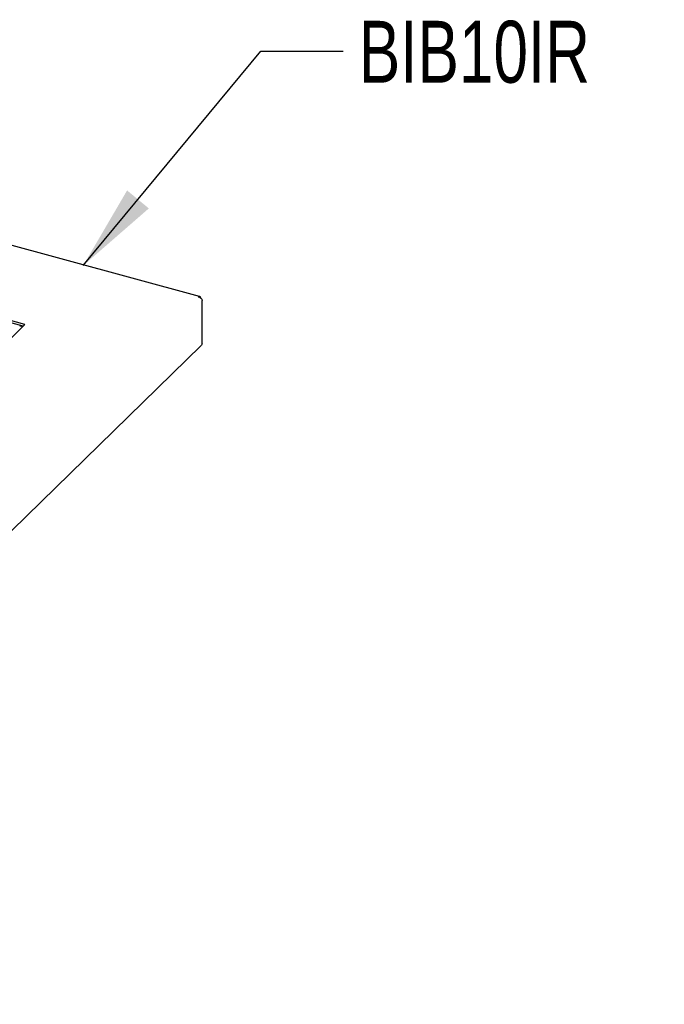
# Model space of a CAD drawing. Header units: inches. Extents: x 38 to 161, y 20 to 119.
# Tile 28 of 28: x 147 to 158, y 80 to 98. Entities that reach past the tile are written whole.
import ezdxf

# ---------------------------------------------------------------- set-up
doc = ezdxf.new("R2010")
doc.units = ezdxf.units.IN
doc.header["$LTSCALE"] = 12
doc.header["$MEASUREMENT"] = 0
doc.layers.add('FORMAT', color=7, linetype='Continuous')
doc.styles.add('SLDTEXTSTYLE0', font='TXT', dxfattribs={"width": 0.75})
doc.dimstyles.new('SLDDIMSTYLE2', dxfattribs={"dimtxt": 0.18, "dimasz": 1.56, "dimexe": 0, "dimexo": 0.0625, "dimgap": 0, "dimtad": 0, "dimtih": 1, "dimtoh": 1, "dimdec": 0, "dimrnd": 1e-09, "dimzin": 0, "dimdsep": 46, "dimlunit": 5, "dimtxsty": 'Standard', "dimsah": 1, "dimcen": 0.09, "dimadec": 0, "dimazin": 0, "dimtfac": 1.56, "dimtdec": 0, "dimtofl": 0, "dimtmove": 0, "dimatfit": 3, "dimfxl": 1, "dimfrac": 2, "dimtolj": 1, "dimtzin": 0, "dimarcsym": 0})

msp = doc.modelspace()

# ---------------------------------------------------------------- linework, layer by layer
at = {"color": 7, "linetype": 'Continuous', "lineweight": 25}
for p, q in [((149.7847, 92.9955), (135.5669, 96.8596)), ((146.6112, 92.4885), (136.5288, 95.2286)), ((146.5798, 92.4579), (136.5288, 95.1896)), ((149.8306, 92.1418), (149.8306, 92.9225)), ((136.5305, 82.6495), (146.6112, 92.4885)), ((137.5489, 80.134), (149.8121, 92.1033))]:
    msp.add_line(p, q, dxfattribs=at)
msp.add_arc((146.5476, 92.5864), 0.129, 255.38113, 281.23094, dxfattribs=at)
for points, knots in [([(149.807, 92.9657), (149.8058, 92.9703), (149.8026, 92.9825), (149.792, 92.9938), (149.7769, 92.9985), (149.7655, 92.9927), (149.7598, 92.9898)], [0, 0, 0, 0, 0.16773986, 0.4451599, 0.72257995, 1, 1, 1, 1]), ([(149.7598, 92.9898), (149.7686, 92.9884), (149.7774, 92.9854), (149.7939, 92.9769), (149.8015, 92.9714), (149.8144, 92.9587), (149.8197, 92.9516), (149.8274, 92.937), (149.8298, 92.9295), (149.8306, 92.9225)], [0, 0, 0, 0, 0.25, 0.25, 0.5, 0.5, 0.75, 0.75, 1, 1, 1, 1]), ([(149.8306, 92.1418), (149.8291, 92.1345), (149.8261, 92.1197), (149.8167, 92.1089), (149.812, 92.1034)], [0, 0, 0, 0, 0.4925496, 1, 1, 1, 1])]:
    msp.add_open_spline(points, degree=3, knots=knots, dxfattribs=at)

# ---------------------------------------------------------------- texts
at = {"layer": 'FORMAT', "insert": (152.6784, 98.005), "char_height": 1.125, "attachment_point": 1, "style": 'SLDTEXTSTYLE0'}
msp.add_mtext('BIB10IR', dxfattribs=at)

# ---------------------------------------------------------------- leaders
at = {"layer": 'FORMAT'}
msp.add_leader([(147.6693, 93.558), (150.8946, 97.451), (152.3946, 97.451)], dimstyle='SLDDIMSTYLE2', dxfattribs=at)

doc.saveas('drawing.dxf')
